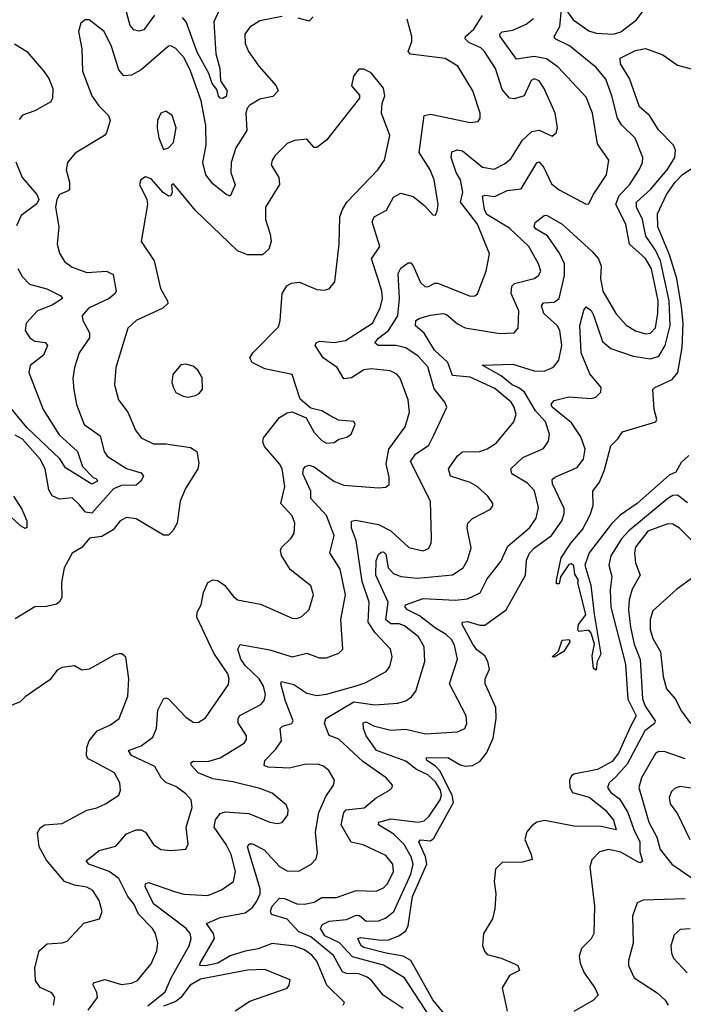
# Model space of a CAD drawing. Extents: x 1954683 to 2060285, y 904798 to 1016299.
# Tile 40 of 256: x 1965223 to 1967908, y 943378 to 947363. Entities that reach past the tile are written whole.
import ezdxf

# ---------------------------------------------------------------- set-up
doc = ezdxf.new("R2010")
doc.units = 0

msp = doc.modelspace()

# ---------------------------------------------------------------- linework, layer by layer
at = {"layer": '0CON10XD'}
for points in [[(1965768.7, 947381.3), (1965725, 947322.7), (1965705, 947316.8), (1965685, 947321.5), (1965670.2, 947340.2), (1965649, 947419)], [(1966035, 947410.4), (1966008.7, 947355), (1966017.4, 947225), (1966033, 947165), (1966036.3, 947115), (1966063.2, 947075), (1966058.1, 947051.9), (1966045, 947043.8), (1966035, 947045.3), (1966027.4, 947055), (1966020.5, 947080.5), (1966001.7, 947105), (1965988.5, 947145), (1965941.5, 947231.5), (1965897.2, 947355), (1965881.9, 947371.9)], [(1966904, 943295), (1966779.6, 943485), (1966695, 943537), (1966570.1, 943570.1), (1966517.3, 943627.3), (1966457.7, 943655), (1966440, 943685), (1966448.5, 943701.5), (1966475, 943714.4), (1966545, 943721.4), (1966585, 943739), (1966597.8, 943737.8), (1966625.2, 943715.2), (1966675, 943716.1), (1966703.4, 943726.6), (1966736.4, 943753.6), (1966805.1, 943905), (1966814.9, 943945), (1966807.4, 943975), (1966778.6, 944025), (1966737.3, 944067.3), (1966674.3, 944104.3), (1966676.5, 944115), (1966725, 944128.5), (1966835, 944115.2), (1966859.5, 944120.5), (1966880.3, 944139.7), (1966923.7, 944205), (1966929.4, 944225), (1966926.1, 944245), (1966905, 944278), (1966875, 944307.2), (1966828, 944328), (1966785, 944361.9), (1966666.9, 944405), (1966625, 944464.4), (1966613.6, 944495), (1966612.7, 944517.3), (1966625, 944520.8), (1966655, 944505.2), (1966725, 944487.7), (1966785, 944492), (1966865, 944472.2), (1966995, 944481.5), (1967023.8, 944495), (1967031.9, 944515), (1967029.4, 944545), (1966961.8, 944675), (1966994, 944775), (1966981.9, 944831.9), (1966969.7, 944855), (1966948.8, 944875), (1966905, 944900.5), (1966840.4, 944950.4), (1966791.8, 944975), (1966783.3, 944985), (1966784.6, 944995), (1966855, 945020.2), (1966985, 945014.3), (1967035, 945018.6), (1967086.6, 945043.4), (1967115, 945100.6), (1967169.1, 945170.9), (1967197.6, 945232.4), (1967285, 945306.6), (1967313.2, 945345), (1967321.5, 945388.5), (1967305.6, 945455.6), (1967277.7, 945487.7), (1967214.5, 945525), (1967209.6, 945545), (1967258.3, 945591.7), (1967342.4, 945627.6), (1967362.6, 945657.4), (1967366.7, 945685), (1967350.3, 945735), (1967310.6, 945780.6), (1967265.6, 945855.6), (1967242.6, 945872.6), (1967215, 945885.2), (1967171.7, 945921.7), (1967093.8, 945965), (1967218.3, 945968.3), (1967305, 945942.3), (1967345, 945941.2), (1967382.6, 945957.4), (1967404.6, 945985.4), (1967416.5, 946045), (1967409, 946105), (1967398.2, 946125), (1967344.1, 946174.1), (1967334.3, 946205), (1967342.9, 946217.1), (1967385, 946219.8), (1967405.9, 946234.1), (1967427.3, 946327.3), (1967427.9, 946375), (1967407.6, 946417.6), (1967358.9, 946488.9), (1967312.2, 946515), (1967304.4, 946525), (1967308.3, 946541.7), (1967345, 946570.8), (1967355, 946571.4), (1967418.4, 946535), (1967538.9, 946425), (1967564.3, 946395), (1967575.2, 946365.2), (1967573, 946315), (1967582, 946265), (1967634.3, 946174.3), (1967677.3, 946127.3), (1967713.8, 946103.8), (1967755, 946092.3), (1967775.8, 946094.2), (1967795, 946115.5), (1967805.1, 946174.9), (1967805.8, 946225), (1967779.1, 946355), (1967755, 946397.1), (1967689.7, 946455), (1967674.7, 946535), (1967635.5, 946615), (1967647.8, 946652.2), (1967690.3, 946695), (1967729.1, 946755), (1967742.5, 946785), (1967743.5, 946805), (1967713.6, 946883.6), (1967657.3, 946937.3), (1967642.1, 946965), (1967619.3, 947055), (1967595, 947122.1), (1967555, 947170), (1967447.5, 947257.5), (1967389.2, 947285), (1967385.6, 947295), (1967408.6, 947335), (1967415, 947405.6)], [(1967435, 947400), (1967462.6, 947362.6), (1967525, 947317.4), (1967555, 947308.1), (1967625, 947304.2), (1967655, 947313.5), (1967718.1, 947361.9), (1967750, 947405)], [(1966285, 947376.2), (1966195, 947358.8), (1966155, 947332.2), (1966133.8, 947305), (1966135, 947266.7), (1966148.8, 947235), (1966190.4, 947175), (1966260.4, 947095), (1966269.4, 947075), (1966247.3, 947052.7), (1966195, 947040.9), (1966155, 947017.7), (1966143.9, 947005), (1966137.5, 946985), (1966142.3, 946915), (1966097.6, 946845), (1966079.1, 946785), (1966077.5, 946745), (1966094.4, 946695), (1966075, 946649.2), (1966058, 946655), (1966005, 946698.5), (1965976.9, 946735), (1965964.7, 946785), (1965977.6, 946855), (1965977, 946935), (1965957, 947035), (1965915, 947156.7), (1965888.8, 947208.8), (1965855, 947246.9), (1965835, 947256.9), (1965825, 947255.6), (1965715, 947159.6), (1965675, 947139.2), (1965645, 947136.5), (1965625, 947160), (1965595, 947254.2), (1965565, 947315.7), (1965505, 947362.5), (1965487.7, 947362.3), (1965470.3, 947349.7), (1965461.4, 947315), (1965474.6, 947244.6), (1965477.7, 947155), (1965515.5, 947055), (1965543.4, 947015), (1965582.1, 946975), (1965589.5, 946955), (1965574.3, 946905), (1965565.8, 946895), (1965447.4, 946822.6), (1965417.3, 946785), (1965410.9, 946755), (1965424.6, 946705), (1965425, 946677.5), (1965420, 946670), (1965384.5, 946655), (1965373.2, 946635), (1965368.5, 946605), (1965381.8, 946525), (1965374.6, 946455), (1965385, 946418), (1965405, 946384.4), (1965435, 946361.5), (1965495, 946339.3), (1965574.7, 946344.7), (1965602.1, 946332.1), (1965613.3, 946265), (1965610, 946255), (1965585.6, 946235), (1965502.2, 946195), (1965476.7, 946165), (1965478.5, 946145), (1965505.2, 946095.2), (1965505.8, 946075), (1965464.6, 946015), (1965444.7, 945955.3), (1965438.6, 945911.4), (1965442.5, 945865), (1965453.1, 945805), (1965483.8, 945725), (1965549, 945679), (1965565, 945616), (1965576.7, 945596.7), (1965655, 945546.5), (1965715, 945529.3), (1965723.8, 945515), (1965713.9, 945495), (1965695, 945478.9), (1965635, 945477.3), (1965602.3, 945465), (1965515, 945366.2), (1965489.9, 945369.9), (1965465, 945399.1), (1965435, 945427.8), (1965385, 945422.5), (1965355, 945435.5), (1965340.7, 945460.7), (1965327.1, 945545), (1965305.7, 945585), (1965235, 945664.7), (1965205, 945682.2)], [(1966532.5, 943375), (1966537.5, 943385), (1966465.7, 943455.7), (1966425, 943552.5), (1966405, 943576.6), (1966375, 943599), (1966335, 943612.7), (1966245, 943624.2), (1966187.6, 943602.4), (1966135, 943593.4), (1966075, 943574), (1966025, 943543.9), (1965975, 943533.2), (1965952.7, 943535), (1965952.9, 943545), (1966010.9, 943645), (1966006.7, 943665), (1965978.6, 943705), (1966035, 943729), (1966135, 943748.4), (1966165, 943770), (1966183, 943795), (1966195.6, 943825), (1966196.7, 943845), (1966145.5, 944015), (1966152, 944028), (1966165, 944027.9), (1966213, 944003), (1966275, 943936), (1966305, 943918.2), (1966352.7, 943917.3), (1966402.9, 943945), (1966422.7, 943967.3), (1966428.5, 943991.5), (1966420.5, 944075), (1966433.7, 944155), (1966461.2, 944218.8), (1966492.2, 944265), (1966496.7, 944285), (1966474.5, 944325), (1966451.8, 944341.8), (1966429.4, 944349.4), (1966375, 944348.8), (1966315, 944334.2), (1966228.4, 944338.4), (1966211.8, 944345), (1966214.7, 944365), (1966259.6, 944410.4), (1966282.5, 944445), (1966276.5, 944495), (1966286, 944504), (1966324.2, 944515), (1966329.6, 944525), (1966298.6, 944605), (1966280, 944675), (1966283.1, 944685), (1966332, 944672), (1966385, 944637.8), (1966425, 944627.8), (1966465, 944632.9), (1966585, 944666.5), (1966621.3, 944678.7), (1966705.3, 944724.7), (1966720.8, 944745), (1966730, 944785), (1966723.2, 944815), (1966662, 944882), (1966633.4, 944925), (1966637, 945005), (1966609.3, 945089.3), (1966584.8, 945255), (1966565.7, 945305), (1966565, 945333.8), (1966581.9, 945338.1), (1966675, 945319.8), (1966724.1, 945294.1), (1966797.4, 945227.4), (1966855, 945214), (1966876.6, 945223.4), (1966887.3, 945242.7), (1966889.7, 945265), (1966885.3, 945415), (1966804.8, 945575), (1966824.5, 945605), (1966878.5, 945641.5), (1966899.1, 945680.9), (1966951.1, 945795), (1966943.1, 945815), (1966899.5, 945869.5), (1966875, 945958.5), (1966835, 946001.6), (1966785, 946035.2), (1966745, 946044), (1966673.9, 946043.9), (1966660, 946055), (1966675, 946074.1), (1966715.4, 946104.6), (1966752.4, 946165), (1966759.7, 946235), (1966754.3, 946335.7), (1966765, 946357.1), (1966795, 946378.8), (1966805, 946378.8), (1966815, 946366.7), (1966845, 946300), (1966862.6, 946282.6), (1966875, 946281.8), (1966903, 946297), (1966915, 946296.8), (1967045, 946243.8), (1967064.5, 946245.5), (1967075, 946254), (1967110, 946345), (1967123.8, 946415), (1967075.2, 946535), (1967035, 946588), (1967006.4, 946625), (1967016.2, 946665), (1967006.1, 946715), (1966988.4, 946745), (1966968.6, 946805), (1966971.9, 946828.1), (1966993.9, 946836.1), (1967015, 946831.7), (1967095, 946766.6), (1967142.5, 946757.5), (1967185, 946779.6), (1967209.9, 946800.1), (1967257.2, 946875), (1967295, 946910.8), (1967325, 946916.5), (1967378, 946892), (1967394.2, 946905.8), (1967398.6, 946925), (1967389.5, 946985), (1967344.6, 947085), (1967325.2, 947115.2), (1967305, 947123.2), (1967292.7, 947117.3), (1967263.8, 947055), (1967225, 947042.2), (1967205, 947045.7), (1967175, 947080), (1967147.6, 947165), (1967104.2, 947235), (1967089, 947249), (1967040.3, 947270.3), (1967025.3, 947285), (1967027.2, 947295), (1967060, 947325), (1967095, 947379.6)], [(1966775, 943360.9), (1966693.9, 943415), (1966646.5, 943475), (1966628.4, 943488.4), (1966595, 943501.7), (1966545, 943503.4), (1966529.6, 943509.6), (1966492.6, 943575), (1966400.5, 943650.5), (1966351.9, 943671.9), (1966305, 943722.4), (1966241.9, 943741.9), (1966238.2, 943755), (1966244.8, 943775), (1966275, 943807.5), (1966295, 943806.8), (1966345, 943784.3), (1966375, 943783.2), (1966415, 943791.8), (1966445, 943809.7), (1966505, 943810.6), (1966585, 943838), (1966665, 943836.2), (1966695, 943850), (1966710.8, 943865), (1966735.3, 943915), (1966733.1, 943945), (1966705, 943980.9), (1966613.1, 944023.1), (1966564.5, 944034.5), (1966524.3, 944105), (1966534.3, 944155), (1966543.8, 944165), (1966617.1, 944172.9), (1966665, 944213.8), (1966718.8, 944245), (1966730, 944255), (1966731.2, 944265), (1966705.6, 944295), (1966610.8, 944360.8), (1966515, 944450.9), (1966475, 944466.5), (1966456.1, 944515), (1966461.3, 944535), (1966575, 944602.3), (1966659.7, 944590.3), (1966753.1, 944596.9), (1966785, 944606.9), (1966807.7, 944622.3), (1966825.2, 944644.8), (1966862.2, 944765), (1966859.3, 944825), (1966836.8, 944865), (1966780.5, 944910.5), (1966758.1, 944918.1), (1966725, 944917.7), (1966704.6, 944934.6), (1966713.8, 945005), (1966663.6, 945115), (1966665.6, 945174.4), (1966675, 945198.1), (1966685, 945208.5), (1966695, 945209.6), (1966705, 945200), (1966714.1, 945145), (1966735, 945122.2), (1966765, 945110), (1966832.6, 945102.6), (1966974.3, 945115.7), (1967017.1, 945145), (1967034.7, 945175), (1967050, 945225), (1967033.6, 945305), (1967035.6, 945325), (1967055, 945344.4), (1967127.4, 945382.6), (1967137.5, 945395), (1967137.5, 945405), (1967116.9, 945435), (1967073.5, 945473.5), (1967045, 945490), (1966965.6, 945515), (1966957.5, 945545), (1966995, 945598.5), (1967015, 945614.5), (1967085, 945615.9), (1967115, 945626.6), (1967150.4, 945649.6), (1967222.9, 945735), (1967231.3, 945765), (1967224, 945795), (1967210.9, 945815), (1967145, 945870.6), (1967045, 945916), (1966973.6, 945923.6), (1966955.5, 945975), (1966901.6, 946025), (1966860, 946095), (1966824, 946124), (1966826, 946145), (1966841.9, 946155), (1966885, 946167.4), (1966935, 946173.5), (1966949.7, 946169.7), (1966995, 946131.6), (1967025, 946115.4), (1967165, 946092.4), (1967223.8, 946096.2), (1967239.4, 946115), (1967242.9, 946185), (1967211, 946255), (1967214.1, 946285), (1967225, 946295.3), (1967304.1, 946315.9), (1967322.3, 946327.7), (1967331.9, 946345), (1967322.1, 946375), (1967283.6, 946445), (1967205, 946519.2), (1967112.8, 946575), (1967103.8, 946595), (1967095, 946648.8), (1967105, 946652.5), (1967145, 946647.4), (1967195, 946672.1), (1967251.3, 946678.7), (1967315, 946783.6), (1967325, 946787.9), (1967343.2, 946765), (1967375, 946699.1), (1967405, 946674.1), (1967515, 946616.2), (1967525, 946617.5), (1967543.8, 946653.8), (1967597.2, 946735), (1967606.9, 946795), (1967560.6, 946860.6), (1967540.3, 946985), (1967515, 947049.4), (1967401.1, 947171.1), (1967355, 947204.3), (1967305, 947214), (1967233.3, 947203.3), (1967166.8, 947295), (1967165.4, 947305), (1967175, 947313.8), (1967218.7, 947321.3), (1967271.8, 947345), (1967301.5, 947368.5)], [(1966410.4, 947375), (1966395, 947357.3), (1966349.7, 947369.7)], [(1965742.4, 943372.4), (1965811.4, 943428.6), (1965836, 943485), (1965909, 943615), (1965917.1, 943645), (1965912.8, 943665), (1965897, 943685), (1965765.3, 943785), (1965730.8, 943855), (1965731.9, 943865), (1965745, 943870.5), (1965853.2, 943833.2), (1965886.8, 943823.2), (1965985, 943818.2), (1966039.3, 943840.7), (1966088.2, 943875), (1966095.8, 943915), (1966078.4, 943985), (1966058.3, 944025), (1966009.8, 944095), (1966015.3, 944125), (1966035, 944150.6), (1966055, 944156.7), (1966150.5, 944150.5), (1966235, 944115.5), (1966265, 944109.4), (1966285.5, 944114.5), (1966307.8, 944145), (1966310, 944165), (1966301.4, 944185), (1966245, 944232.5), (1966195, 944251.5), (1966085, 944278.8), (1966005, 944290), (1965945, 944314.3), (1965918.9, 944345), (1965915.8, 944355), (1965925, 944361.9), (1965985, 944361.2), (1966035, 944375.8), (1966131.1, 944435), (1966140.2, 944449.8), (1966140.9, 944465), (1966107.1, 944517.1), (1966106.6, 944535), (1966113.7, 944546.3), (1966198.5, 944591.5), (1966212, 944608), (1966217.6, 944632.4), (1966209.6, 944665), (1966192.5, 944695), (1966135, 944749.4), (1966118.2, 944775), (1966105.4, 944815), (1966115, 944834.4), (1966235, 944813), (1966325, 944784.7), (1966385, 944799.2), (1966435, 944780.4), (1966465, 944780.9), (1966515, 944799.2), (1966530, 944815), (1966521.8, 944935), (1966540.8, 945035), (1966519.7, 945139.7), (1966477.5, 945205), (1966495.7, 945275), (1966465, 945356.1), (1966401.1, 945425), (1966401.2, 945455), (1966369.4, 945525), (1966371.2, 945545), (1966379.2, 945555), (1966395, 945559.6), (1966415, 945553.8), (1966494.5, 945495), (1966535, 945479.5), (1966675, 945468.1), (1966705, 945470.8), (1966718.1, 945481.9), (1966717.9, 945512.1), (1966706, 945565), (1966716.2, 945625), (1966783.1, 945715), (1966800, 945775), (1966794.7, 945825), (1966762.6, 945912.6), (1966748.8, 945928.8), (1966721.5, 945941.5), (1966645, 945949.4), (1966615, 945945.8), (1966565, 945914.2), (1966535, 945908.9), (1966507.6, 945955), (1966451.3, 945995), (1966418.9, 946045), (1966423.8, 946056.2), (1966438.1, 946061.9), (1966495, 946057.1), (1966541.4, 946065), (1966650.6, 946135), (1966681, 946195), (1966690.5, 946235), (1966688.6, 946265), (1966673.3, 946313.3), (1966646.5, 946395), (1966680.4, 946445), (1966649.6, 946545), (1966657.1, 946565), (1966707.4, 946592.6), (1966735.5, 946645), (1966765, 946660.4), (1966815, 946647.3), (1966860.8, 946610.8), (1966895, 946573.8), (1966905, 946572.5), (1966912.3, 946587.7), (1966916.7, 946615), (1966900.4, 946715), (1966883.2, 946755), (1966838.9, 946825), (1966858.9, 946975), (1966885, 946980.8), (1967045, 946947.1), (1967078.6, 946951.4), (1967085.7, 946964.3), (1967085.5, 946985), (1967056.8, 947075), (1966995.3, 947175.3), (1966945, 947205.4), (1966803.9, 947223.9), (1966795.5, 947235), (1966809.3, 947275), (1966809.4, 947295), (1966790.4, 947365)], [(1965201.8, 947265), (1965251.9, 947235), (1965317.9, 947157.9), (1965341.1, 947125), (1965358.1, 947085), (1965356.7, 947045), (1965350, 947030), (1965285, 946994.2), (1965235, 946977.1), (1965220.9, 946959.1)], [(1967735, 946639.2), (1967775, 946675.7), (1967843.2, 946755), (1967874.1, 946805), (1967876.9, 946835), (1967867.5, 946855), (1967807.9, 946917.9), (1967771.2, 946975), (1967730.6, 947010.6), (1967690, 947125), (1967653.5, 947185), (1967652.1, 947207.9), (1967715, 947238.1), (1967755, 947246), (1967825, 947220.2), (1967885, 947179.6), (1967995, 947150)], [(1966687.1, 946985), (1966690, 947025), (1966700.6, 947055), (1966695.6, 947085.6), (1966645, 947147.5), (1966615, 947162.5), (1966595, 947162.5), (1966574, 947135), (1966566.2, 947095), (1966598.3, 947058.3), (1966598, 947045), (1966465, 946875.7), (1966425, 946846), (1966415, 946846), (1966385, 946879.2), (1966335, 946874), (1966305, 946862), (1966256.6, 946813.4), (1966244.2, 946795), (1966240.8, 946775), (1966271.5, 946725), (1966273.7, 946696.3), (1966217.9, 946605), (1966218.2, 946555), (1966237.1, 946495), (1966240, 946465), (1966231.1, 946435), (1966205, 946411.8), (1966145, 946411.2), (1966105, 946428.2), (1965935, 946590.6), (1965845, 946698.8), (1965837.5, 946695), (1965840, 946665), (1965835, 946650), (1965825, 946648.8), (1965803.4, 946663.4), (1965755, 946718.6), (1965732.5, 946727.5), (1965713.8, 946715), (1965708, 946695), (1965737.3, 946637.3), (1965740.6, 946615), (1965714.4, 946465.6), (1965766.9, 946386.9), (1965793.1, 946275), (1965821.8, 946225), (1965822.2, 946215), (1965802.9, 946195), (1965694.3, 946145), (1965660.6, 946115), (1965612.7, 945955), (1965607.3, 945885), (1965623.5, 945825), (1965660.5, 945775), (1965691.9, 945701.9), (1965715, 945670.6), (1965765, 945646.5), (1965815, 945646.1), (1965915, 945631.8), (1965940, 945615), (1965948.3, 945568.3), (1965943.8, 945545), (1965894.1, 945465.9), (1965873.1, 945415), (1965860.5, 945325), (1965843.5, 945295), (1965825, 945276.7), (1965805, 945277.3), (1965695, 945343.1), (1965655, 945347.7), (1965630, 945335), (1965601.4, 945298.6), (1965555, 945271.2), (1965505.9, 945264.1), (1965475, 945227.3), (1965435.4, 945204.6), (1965403.3, 945145), (1965391.9, 945085), (1965393.3, 945025), (1965385, 945007.5), (1965372, 944998), (1965331.4, 944988.6), (1965285, 944986.9), (1965205, 944938.5)], [(1965500.5, 943355), (1965537.6, 943405), (1965536.1, 943426.1), (1965520.6, 943455), (1965522.5, 943465), (1965568, 943478), (1965635, 943458.5), (1965675.8, 943464.2), (1965700, 943475), (1965755, 943542.5), (1965778.5, 943595), (1965782.1, 943625), (1965772.2, 943665), (1965760.9, 943685), (1965703.5, 943743.5), (1965685.7, 943785), (1965660.6, 943815), (1965625, 943887.9), (1965584.7, 943915), (1965503.3, 943945), (1965491.8, 943958.2), (1965545, 944000.3), (1965612.1, 944017.9), (1965655, 944067.9), (1965695, 944084), (1965715, 944083.9), (1965732.2, 944075), (1965765, 944024.4), (1965794.6, 944004.6), (1965835, 944001.1), (1965895, 944006.2), (1965904.3, 944025.7), (1965896.3, 944095), (1965921.5, 944175), (1965917.5, 944205), (1965895, 944230.5), (1965855, 944259.6), (1965815, 944275.4), (1965796.2, 944295), (1965769.9, 944339.9), (1965675.4, 944385), (1965663.6, 944405), (1965715, 944424.1), (1965761.3, 944458.7), (1965776.3, 944495), (1965782, 944568), (1965805, 944613.8), (1965815, 944618), (1965825, 944614), (1965895, 944540), (1965925, 944520.6), (1965945, 944518.1), (1965975, 944537.5), (1966067.4, 944672.6), (1966070.4, 944695), (1966065.3, 944715), (1966009.3, 944799.3), (1965940, 944945), (1965940.9, 944965), (1965958, 944995), (1965966.7, 945045), (1965984.4, 945085), (1966005, 945095.4), (1966025, 945092.7), (1966052.2, 945075), (1966088.3, 945028.3), (1966105, 945015.7), (1966198, 944998), (1966325, 944941.4), (1966345, 944940), (1966365, 944947.5), (1966394.6, 944975.4), (1966412.5, 945035), (1966401.1, 945071.1), (1966317.8, 945137.8), (1966282.5, 945195), (1966278.9, 945215), (1966283.1, 945226.9), (1966321.4, 945265), (1966333.1, 945285), (1966336.4, 945325), (1966326.2, 945355), (1966280.3, 945405), (1966296.6, 945473.4), (1966285.7, 945545), (1966274.7, 945565), (1966213.2, 945635), (1966206.3, 945655), (1966209, 945671), (1966275, 945752.5), (1966305, 945771.3), (1966325.4, 945775.4), (1966381.7, 945751.7), (1966415, 945692), (1966445, 945659.4), (1966465, 945648.6), (1966495, 945652), (1966514.3, 945665.7), (1966546.6, 945673.4), (1966563.8, 945685), (1966580, 945725), (1966575, 945736.7), (1966512.5, 945742.5), (1966475, 945762.9), (1966445, 945780), (1966401.4, 945791.4), (1966357.9, 945827.9), (1966325, 945927.2), (1966215, 945950.3), (1966164.3, 945975), (1966154.3, 945995), (1966166.9, 946015), (1966270.2, 946119.8), (1966277.3, 946145), (1966285.4, 946254.6), (1966303.8, 946286.2), (1966323.2, 946296.8), (1966355, 946301.1), (1966425, 946270.8), (1966455, 946268.8), (1966475, 946273.3), (1966497.9, 946302.1), (1966515.5, 946455), (1966518.8, 946565), (1966528.7, 946595), (1966546.2, 946625), (1966671.5, 946755), (1966698.8, 946795), (1966721.2, 946895), (1966687.1, 946985)], [(1965805, 946837.5), (1965825, 946843.8), (1965845, 946866.7), (1965856.7, 946925), (1965840, 946975), (1965815, 946993.3), (1965793.8, 946985), (1965780.8, 946955), (1965780, 946925), (1965785.8, 946885), (1965805, 946837.5)], [(1965208.2, 946788.2), (1965232.8, 946725), (1965292.5, 946655), (1965300.6, 946635), (1965292.6, 946617.4), (1965229.8, 946570.2), (1965211.1, 946528.9)], [(1967930.5, 945599.5), (1967899.3, 945570.7), (1967877.8, 945532.2), (1967850.9, 945519.1), (1967721.5, 945405), (1967652, 945358), (1967616.8, 945323.2), (1967526.9, 945205), (1967510, 945155), (1967533.8, 945075), (1967546.8, 944956.8), (1967574.4, 944795), (1967559.4, 944765), (1967555, 944730), (1967545, 944737.5), (1967538.9, 944788.9), (1967548, 944835), (1967535, 944880), (1967525, 944891.9), (1967487, 944887), (1967481.7, 944891.7), (1967484.4, 944915), (1967513.3, 944955), (1967481.2, 945085), (1967483.3, 945095), (1967468.8, 945118.8), (1967465, 945153.3), (1967455, 945161.2), (1967445, 945157.5), (1967411.2, 945108.8), (1967405, 945080), (1967395, 945080), (1967394.5, 945095), (1967414.3, 945185), (1967453.1, 945245), (1967500, 945300), (1967531.4, 945358.6), (1967543, 945397), (1967541.9, 945455), (1967568.2, 945491.8), (1967588.5, 945541.5), (1967615, 945638.8), (1967642.7, 945667.3), (1967662.5, 945695), (1967796.7, 945735), (1967801.2, 945745), (1967790, 945785), (1967784.1, 945865.9), (1967792.5, 945875), (1967863, 945907), (1967885.3, 945935), (1967903.1, 946036.9), (1967907.5, 946135), (1967901, 946201), (1967882.3, 946315), (1967851.4, 946411.4), (1967805, 946524.3), (1967803.1, 946576.9), (1967839.5, 946655), (1967874.4, 946705), (1967905, 946736.2), (1967964.1, 946775.9)], [(1966978.3, 943295), (1966895, 943396.1), (1966805.8, 943555.8), (1966775, 943572.8), (1966705.4, 943585), (1966615, 943608), (1966604.4, 943615), (1966590.9, 943645), (1966601.5, 943648.5), (1966685, 943637.6), (1966715, 943639.2), (1966757.1, 943655), (1966785.3, 943675), (1966795.2, 943695), (1966812.7, 943815), (1966869.9, 943945), (1966865.1, 943975), (1966838, 944035), (1966845, 944043.1), (1966885, 944040), (1966899, 944051), (1966977.8, 944195), (1966973.5, 944225), (1966923.1, 944323.1), (1966905, 944342.4), (1966869.7, 944365), (1966868.2, 944375), (1966955, 944377.2), (1967005, 944346.7), (1967025, 944341.3), (1967055, 944344.8), (1967085, 944361.2), (1967111.9, 944395), (1967139, 944455), (1967150.4, 944535), (1967149.7, 944579.7), (1967106.7, 944675), (1967106.8, 944695), (1967124.1, 944735), (1967117.7, 944765), (1967105, 944788.6), (1967072.9, 944812.9), (1967055.8, 944835), (1967013.8, 944915), (1967014.2, 944925), (1967035, 944927.5), (1967085, 944912.1), (1967105, 944912.3), (1967191.8, 944975), (1967269.3, 945115), (1967273.7, 945175), (1967286, 945204), (1967305, 945224.8), (1967374.7, 945275), (1967416.6, 945335), (1967426.2, 945365), (1967425.5, 945385), (1967378.4, 945485), (1967377.8, 945502.2), (1967388, 945512), (1967478.7, 945551.3), (1967504.6, 945585), (1967510.4, 945625), (1967493.8, 945675), (1967455, 945731.6), (1967377.9, 945795), (1967372.7, 945807.3), (1967385, 945821.2), (1967445, 945836.7), (1967535, 945829.5), (1967554.4, 945835.6), (1967574.1, 945855.9), (1967575.6, 945875), (1967529.9, 945929.9), (1967494.5, 946015), (1967489.7, 946125), (1967505, 946187.5), (1967515, 946201.2), (1967535, 946185.6), (1967545, 946167.1), (1967581.3, 946061.3), (1967615, 946032.8), (1967705, 946001.1), (1967775, 945990.8), (1967808.5, 946001.5), (1967835, 946044.5), (1967854.6, 946125.4), (1967851.2, 946225), (1967815, 946387.2), (1967795, 946430.9), (1967756.4, 946486.4), (1967742.7, 946555), (1967718.6, 946605), (1967718.9, 946625), (1967735, 946639.2)], [(1965216.2, 946356.2), (1965233.3, 946323.3), (1965262.8, 946292.7), (1965333.6, 946273.6), (1965390, 946245), (1965396.5, 946235), (1965355, 946207.3), (1965295, 946185.3), (1965249.2, 946135), (1965245.8, 946105), (1965264.3, 946075), (1965285, 946062.3), (1965326.5, 946056.5), (1965335.4, 946045), (1965319.7, 946005), (1965265.9, 945964.1), (1965260, 945935), (1965318.2, 945785), (1965383.5, 945683.5), (1965456.9, 945615), (1965477.1, 945555), (1965520.4, 945510.4), (1965534, 945505), (1965537.5, 945495), (1965515, 945483.5), (1965408.7, 945548.7), (1965385.1, 945585.1), (1965252.8, 945712.8), (1965165, 945819.4)], [(1965905, 945836), (1965935, 945842), (1965949.7, 945850.3), (1965962.3, 945867.7), (1965962, 945915), (1965943.8, 945945), (1965925, 945961.2), (1965895, 945968.8), (1965875, 945966.2), (1965842.7, 945927.3), (1965838.8, 945895), (1965845, 945872.5), (1965855, 945853.8), (1965885, 945840), (1965905, 945836)], [(1965198.9, 945435), (1965232.2, 945382.2), (1965252.7, 945335), (1965252.7, 945307.3), (1965245, 945304.4), (1965226.9, 945315), (1965168.2, 945368.2)], [(1967925, 945407.5), (1967885, 945439), (1967865, 945437), (1967845, 945425.2), (1967687.4, 945295), (1967657.9, 945262.1), (1967615, 945193.1), (1967606.3, 945155), (1967619, 945109), (1967611.7, 945055), (1967614.2, 944985), (1967674.4, 944754.4), (1967683.1, 944613.1), (1967717.1, 944545), (1967695.5, 944505.5), (1967645.4, 944395), (1967619.9, 944360.1), (1967561, 944329), (1967465, 944309.2), (1967455, 944302.5), (1967446.9, 944285), (1967449.3, 944255), (1967460, 944235), (1967526.6, 944216.6), (1967592.4, 944165), (1967625, 944122.9), (1967635.7, 944084.3), (1967575, 944097.6), (1967465, 944099), (1967347.5, 944122.5), (1967315, 944115.7), (1967295, 944100.8), (1967275, 944076), (1967266.9, 944045), (1967292.9, 943985), (1967295.8, 943964.2), (1967257.3, 943952.7), (1967175, 943951.5), (1967148.5, 943925), (1967142.8, 943875), (1967149.8, 943825), (1967146, 943765), (1967135.9, 943724.1), (1967099.1, 943665), (1967095, 943616.7), (1967103, 943593), (1967115, 943579.7), (1967171.4, 943565), (1967225, 943542.5), (1967238.9, 943535), (1967245.8, 943515), (1967204.8, 943495.2), (1967175.3, 943445), (1967195, 943350)], [(1967945, 945252.8), (1967892.1, 945305), (1967865, 945320.9), (1967845, 945322.9), (1967765, 945293.6), (1967715, 945227.9), (1967710.4, 945205), (1967714.2, 945165), (1967732.9, 945115), (1967701.2, 945058.8), (1967688.6, 945015), (1967686, 944975), (1967693.6, 944905), (1967708.8, 944835), (1967733.9, 944773.9), (1967743.2, 944615), (1967754.2, 944585), (1967794.1, 944525), (1967791.5, 944515), (1967752.5, 944485), (1967680.4, 944349.6), (1967635, 944298.9), (1967608.2, 944275), (1967600.9, 944255), (1967614.5, 944235), (1967649.4, 944209.4), (1967684.1, 944155), (1967707.6, 944085), (1967732.3, 944035), (1967732.4, 943995), (1967743.1, 943956.9), (1967735, 943950.4), (1967725, 943953.7), (1967655, 943994.3), (1967605.2, 944005.2), (1967569.4, 943995), (1967537.4, 943962.6), (1967529.1, 943935), (1967548.5, 943775), (1967545.5, 943665), (1967535, 943642.5), (1967496.4, 943603.6), (1967486.5, 943573.5), (1967490.8, 943545), (1967507.1, 943505), (1967549.4, 943445), (1967562.9, 943415), (1967544.3, 943395), (1967465, 943349.1)], [(1967945.4, 945104.6), (1967881.4, 945058.6), (1967785, 944970), (1967774.2, 944935), (1967774.4, 944894.4), (1967785, 944858.1), (1967815.9, 944805), (1967826, 944705), (1967840.4, 944655), (1967874.4, 944615), (1967900.9, 944565), (1967937.3, 944515)], [(1967385, 944782.9), (1967377.5, 944785), (1967403, 944807), (1967418.1, 944851.9), (1967446.2, 944855), (1967448.6, 944845), (1967425, 944806.2), (1967385, 944782.9)], [(1965360.5, 943375), (1965365.6, 943405), (1965353.8, 943425), (1965306.1, 943446.1), (1965287.3, 943475), (1965284.6, 943525), (1965302.1, 943595), (1965335, 943622.5), (1965395, 943627.1), (1965415, 943634.2), (1965483.4, 943706.6), (1965546.4, 943723.6), (1965556.8, 943753.2), (1965545, 943798.8), (1965518.9, 943838.9), (1965495, 943852.1), (1965445, 943860), (1965405.3, 943875.3), (1965331.4, 943961.4), (1965302, 944015), (1965295, 944072.5), (1965307, 944093), (1965325, 944104.4), (1965395, 944109.2), (1965495, 944164.4), (1965535, 944172.9), (1965570.3, 944189.7), (1965623.8, 944225), (1965630.8, 944245), (1965627.8, 944275), (1965606.4, 944315), (1965525, 944359.6), (1965500.9, 944370.9), (1965493.4, 944383.4), (1965495, 944417.5), (1965504.5, 944445), (1965536.9, 944485), (1965590.5, 944509.5), (1965625.8, 944535), (1965660.8, 944625), (1965664.4, 944695), (1965653.3, 944783.3), (1965636.7, 944796.7), (1965625, 944796.2), (1965605, 944791.2), (1965505, 944734), (1965475, 944730), (1965445, 944747.5), (1965395, 944741.2), (1965375, 944730), (1965345, 944691.2), (1965245, 944622), (1965225, 944601.9), (1965127.3, 944562.7)], [(1967915, 944371.6), (1967835, 944400.5), (1967809.2, 944400.8), (1967795, 944393.8), (1967738.2, 944295), (1967728.6, 944255), (1967769, 944115), (1967800.3, 944055), (1967814.2, 944005), (1967861.2, 943945), (1967987.7, 943857.7)], [(1967965, 944249.2), (1967895, 944259.6), (1967875, 944253.3), (1967860.3, 944239.7), (1967850.4, 944215), (1967855, 944188.8), (1967885, 944149.2), (1967933.8, 944045)], [(1967915, 943804.3), (1967745, 943799.6), (1967720.6, 943789.4), (1967702.3, 943735), (1967705.4, 943625), (1967685.5, 943555), (1967685.5, 943535), (1967709.5, 943485), (1967801.5, 943425), (1967834.2, 943395), (1967846, 943375)], [(1967935, 943683.6), (1967895, 943681.4), (1967870.2, 943659.8), (1967857.5, 943615), (1967859.5, 943585), (1967868.5, 943565), (1967923.8, 943505)], [(1966095, 943351.2), (1966155, 943391.2), (1966305, 943444), (1966313.8, 943455), (1966317.3, 943477.3), (1966215, 943519.6), (1966145, 943516.4), (1965955, 943480.4), (1965913.5, 943455), (1965875.8, 943405), (1965855, 943389.7), (1965805, 943370.5)]]:
    msp.add_lwpolyline(points, dxfattribs=at)

doc.saveas('drawing.dxf')
